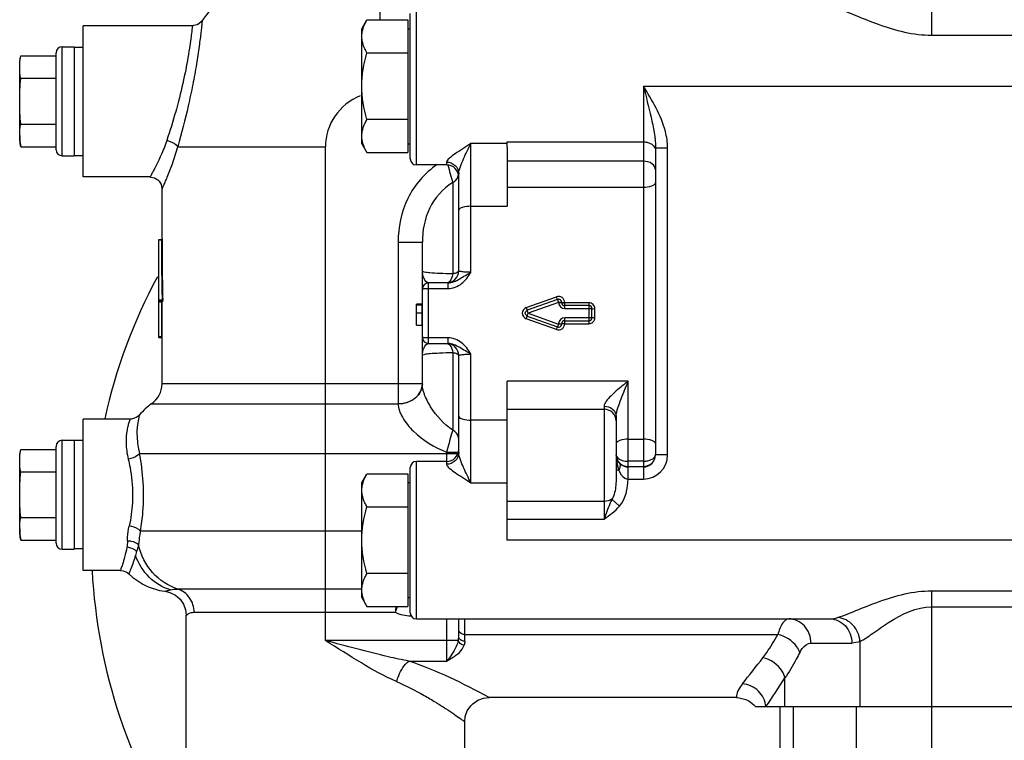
# Model space of a CAD drawing. Header units: millimetres. Extents: x 0 to 1189, y 0 to 841.
# Tile 182 of 193: x 1002.42 to 1008.92, y 564.88 to 569.64. Entities that reach past the tile are written whole.
import ezdxf
from ezdxf.enums import TextEntityAlignment as Align

# ---------------------------------------------------------------- set-up
doc = ezdxf.new("R2010")
doc.units = ezdxf.units.MM
doc.header["$LTSCALE"] = 65.395
doc.layers.get('0').update_dxf_attribs({"linetype": 'CONTINUOUS'})
for name, color, linetype in [('32007_153200_10_ABL605', 7, 'CONTINUOUS'), ('6M32E_GENSET_VERROHRUNG_ABL487', 7, 'CONTINUOUS'), ('links_3_VBL484', 7, 'CONTINUOUS'), ('N4011-C1-142X77_PBL606', 7, 'CONTINUOUS')]:
    doc.layers.add(name, color=color, linetype=linetype)
doc.styles.get("Standard").update_dxf_attribs({"font": 'txt', "width": 0.6})
doc.dimstyles.new('DIMSTYLE_4', dxfattribs={"dimtxt": 3.5, "dimasz": 3.5, "dimexe": 1.8, "dimexo": 0, "dimgap": 0.875, "dimtad": 1, "dimdec": 0, "dimlfac": 25, "dimdsep": 46, "dimtxsty": 'STANDARD', "dimblk": '_FILLED', "dimblk1": '_FILLED', "dimblk2": '_FILLED', "dimcen": 0.09, "dimadec": 0, "dimazin": 0, "dimtp": 2, "dimtm": 2, "dimtfac": 1, "dimtdec": 0, "dimtofl": 0, "dimtmove": 0, "dimatfit": 3, "dimldrblk": '_FILLED', "dimfxl": 1, "dimtolj": 1, "dimarcsym": 0})

# ---------------------------------------------------------------- blocks, each defined once
blk = doc.blocks.new('_FILLED')
at = {"color": 0, "linetype": 'BYBLOCK'}
blk.add_solid([(0, 0), (-1, 0.1671), (-1, -0.1671)], dxfattribs=at)
blk = doc.blocks.new('*D7')
at = {"color": 2, "linetype": 'CONTINUOUS'}
for p, q in [((1007.1245, 716.2346), (1093.9327, 716.2346)), ((1092.1327, 716.2346), (1092.1327, 624.8977)), ((1092.1327, 533.5607), (1092.1327, 624.8977)), ((1032.7925, 533.5607), (1093.9327, 533.5607))]:
    blk.add_line(p, q, dxfattribs=at)
at = {"color": 2, "linetype": 'CONTINUOUS', "xscale": 3.5, "yscale": 3.5, "zscale": 3.5}
for p, rotation in [((1092.1327, 716.2346), 90), ((1092.1327, 533.5607), 270)]:
    blk.add_blockref('_FILLED', p, dxfattribs=dict(at, rotation=rotation))
at = {"color": 2, "linetype": 'CONTINUOUS', "width": 0.672619}
blk.add_text('4567', height=3.5, rotation=90, dxfattribs=at).set_placement((1091.2577, 624.8977), align=Align.CENTER)
blk = doc.blocks.new('PUMPENAGGRR45_125_160_FL-Z-DB50_PBL572', base_point=(1018.1997, 567.3134))
at = {"layer": 'PUMPENAGGRR45_125_160_FL-Z-DB50_PBL572', "color": 9, "linetype": 'CONTINUOUS'}
for p, q in [((1004.7997, 569.6422), (1004.7997, 570.2434)), ((1008.4437, 569.5403), (1008.4437, 569.9434)), ((1005.0397, 568.6834), (1005.0397, 569.7234)), ((1008.4437, 569.5403), (1010.4757, 569.5403)), ((1002.6997, 568.7434), (1002.6997, 569.4634)), ((1006.5397, 569.2034), (1012.3598, 569.2034)), ((1006.5397, 569.2034), (1006.5397, 566.6074)), ((1005.6397, 568.8242), (1005.3997, 568.8242)), ((1005.3997, 567.974), (1005.3997, 568.8242)), ((1005.6397, 568.8357), (1006.5397, 568.8357)), ((1003.4635, 568.8034), (1004.4397, 568.8034)), ((1004.4397, 565.5403), (1004.4397, 568.8034)), ((1006.6197, 568.7955), (1006.6997, 568.7955)), ((1006.6997, 566.7674), (1006.6997, 568.7955)), ((1005.2397, 568.7018), (1005.2397, 568.6834)), ((1006.5397, 568.7077), (1005.6397, 568.7077)), ((1005.2797, 568.5664), (1005.2797, 567.9634)), ((1005.6397, 568.5366), (1006.5397, 568.5366)), ((1005.3997, 568.4097), (1005.6397, 568.4097)), ((1003.3397, 568.187), (1003.3557, 568.187)), ((1004.9197, 568.1722), (1005.0797, 568.1722)), ((1004.9197, 568.1722), (1004.9197, 567.1044)), ((1005.1197, 567.5034), (1005.1197, 567.9034)), ((1005.1197, 567.8662), (1005.2482, 567.8662)), ((1005.2482, 567.9034), (1005.2482, 567.8662)), ((1003.3605, 567.7883), (1003.3397, 567.7883)), ((1003.3605, 567.7883), (1003.3606, 567.7874)), ((1005.7657, 567.7407), (1005.9662, 567.8117)), ((1005.9729, 567.7938), (1005.9797, 567.775)), ((1003.3397, 567.7794), (1003.3638, 567.7794)), ((1003.3566, 567.7834), (1003.3566, 567.5474)), ((1003.3606, 567.5474), (1003.3606, 567.7794)), ((1003.3638, 567.7794), (1003.364, 567.7798)), ((1005.0397, 567.7594), (1005.0797, 567.7594)), ((1005.0757, 567.7634), (1005.0757, 567.6234)), ((1005.7791, 567.7034), (1005.7724, 567.7222)), ((1005.9797, 567.775), (1005.7791, 567.7034)), ((1005.9797, 567.775), (1005.9997, 567.775)), ((1005.9797, 567.775), (1005.9797, 567.7734)), ((1005.9997, 567.7734), (1005.9797, 567.7734)), ((1006.0002, 567.7749), (1006.0069, 567.7745)), ((1006.0069, 567.7745), (1006.0197, 567.7744)), ((1006.0197, 567.7334), (1006.0197, 567.7744)), ((1006.1797, 567.7728), (1006.0197, 567.7728)), ((1006.0197, 567.7334), (1006.1997, 567.7334)), ((1006.1797, 567.7728), (1006.1797, 567.634)), ((1006.2197, 567.6736), (1006.2197, 567.7331)), ((1005.0797, 567.7034), (1005.0397, 567.7034)), ((1005.9662, 567.595), (1005.7657, 567.666)), ((1005.7724, 567.6845), (1005.7791, 567.7034)), ((1005.7791, 567.7034), (1005.9797, 567.6318)), ((1006.1997, 567.6734), (1006.0197, 567.6734)), ((1006.0197, 567.6324), (1006.0197, 567.6734)), ((1005.9797, 567.6318), (1005.9729, 567.6129)), ((1005.9797, 567.6334), (1005.9997, 567.6334)), ((1005.9797, 567.6334), (1005.9797, 567.6318)), ((1005.9997, 567.6318), (1005.9797, 567.6318)), ((1006.0074, 567.6322), (1006, 567.6319)), ((1006.0197, 567.634), (1006.1797, 567.634)), ((1003.3606, 567.5474), (1003.3397, 567.5474)), ((1003.3566, 567.5474), (1003.3563, 567.5434)), ((1003.3597, 567.5394), (1003.3603, 567.5394)), ((1003.3603, 567.5394), (1003.3604, 567.5404)), ((1003.3604, 567.5404), (1003.3606, 567.5474)), ((1005.2482, 567.5405), (1005.1197, 567.5405)), ((1005.2482, 567.5405), (1005.2482, 567.5034)), ((1005.2797, 567.4434), (1005.2797, 566.9311)), ((1005.3997, 566.5826), (1005.3997, 567.4328)), ((1005.0797, 567.2363), (1003.3597, 567.2363)), ((1006.4397, 567.2536), (1005.6397, 567.2536)), ((1006.4397, 566.6885), (1006.4397, 567.2536)), ((1003.2911, 567.105), (1004.9197, 567.105)), ((1005.6397, 567.0688), (1006.2797, 567.0688)), ((1006.2797, 567.0887), (1006.2797, 566.3425)), ((1005.6397, 566.9971), (1005.3997, 566.9971)), ((1002.6997, 566.1434), (1002.6997, 566.8634)), ((1006.4397, 566.8701), (1006.5397, 566.8701)), ((1003.2109, 566.7768), (1005.3148, 566.7768)), ((1005.2397, 566.7851), (1005.2397, 566.7049)), ((1006.6997, 566.7674), (1006.6197, 566.7674)), ((1005.0397, 565.6834), (1005.0397, 566.7234)), ((1006.4387, 566.6074), (1006.4392, 566.6874)), ((1006.5397, 566.725), (1006.4397, 566.725)), ((1006.4397, 566.6898), (1006.5397, 566.6898)), ((1006.4397, 566.6074), (1006.4397, 566.6874)), ((1006.3779, 566.6657), (1006.3597, 566.6657)), ((1005.3997, 566.5826), (1005.6397, 566.5826)), ((1006.4397, 566.6074), (1006.5397, 566.6074)), ((1006.2797, 566.4597), (1005.6397, 566.4597)), ((1006.3311, 566.4734), (1006.3826, 566.4286)), ((1005.6397, 566.3425), (1006.2797, 566.3425)), ((1004.6797, 566.2634), (1003.2171, 566.2634)), ((1012.3598, 566.2034), (1005.6397, 566.2034)), ((1003.1918, 566.128), (1003.1843, 566.1029)), ((1004.6797, 565.8801), (1003.4642, 565.8801)), ((1010.4757, 565.8665), (1008.4437, 565.8665)), ((1008.4437, 564.1034), (1008.4437, 565.8665)), ((1003.5719, 565.7267), (1004.9004, 565.7267)), ((1005.0033, 565.7034), (1005.0033, 565.7076)), ((1005.0033, 565.7034), (1005.0057, 565.7034)), ((1008.4437, 565.7628), (1010.4757, 565.7628)), ((1005.2397, 565.6834), (1005.2397, 565.4044)), ((1005.3597, 565.5353), (1005.3597, 565.6834)), ((1005.3597, 565.5794), (1007.4272, 565.5794)), ((1005.3168, 565.5403), (1004.4397, 565.5403)), ((1007.6462, 565.5234), (1007.9161, 565.5234)), ((1007.9702, 565.5339), (1007.9702, 565.1034)), ((1004.9906, 565.4044), (1005.2397, 565.4044)), ((1007.4746, 565.1034), (1007.4746, 565.2929)), ((1007.5307, 564.1034), (1007.5307, 565.1034)), ((1007.9452, 565.1034), (1007.9452, 564.1034))]:
    blk.add_line(p, q, dxfattribs=at)
at = {"layer": 'PUMPENAGGRR45_125_160_FL-Z-DB50_PBL572', "color": 7, "linetype": 'CONTINUOUS'}
for p, q in [((1004.9997, 568.7234), (1004.9997, 569.6834)), ((1004.6797, 569.5834), (1004.7136, 569.6422)), ((1004.7136, 569.6422), (1004.9837, 569.6422)), ((1004.9837, 569.6422), (1004.9837, 568.7646)), ((1003.5603, 569.6034), (1002.8397, 569.6034)), ((1002.8397, 568.6034), (1002.8397, 569.6034)), ((1004.6797, 568.8234), (1004.6797, 569.5834)), ((1004.9837, 569.5834), (1004.9997, 569.5834)), ((1002.6597, 568.7834), (1002.6597, 569.4234)), ((1002.6997, 569.4634), (1002.7797, 569.4634)), ((1002.7797, 569.4634), (1002.7797, 568.7434)), ((1002.7797, 569.4614), (1002.8397, 569.4614)), ((1004.7136, 569.4228), (1004.9837, 569.4228)), ((1002.4197, 569.3634), (1002.4268, 569.4036)), ((1002.4197, 568.8434), (1002.4197, 569.3634)), ((1002.4268, 569.4036), (1002.6597, 569.4036)), ((1002.6597, 569.2535), (1002.4268, 569.2535)), ((1004.9837, 568.984), (1004.7136, 568.984)), ((1002.4268, 568.9533), (1002.6597, 568.9533)), ((1002.4197, 568.8434), (1002.4268, 568.8032)), ((1005.6397, 568.824), (1005.6397, 568.8357)), ((1002.4268, 568.8032), (1002.6597, 568.8032)), ((1004.6797, 568.8234), (1004.7136, 568.7646)), ((1004.7136, 568.7646), (1004.9837, 568.7646)), ((1004.9837, 568.8234), (1004.9997, 568.8234)), ((1005.6397, 568.8014), (1005.6397, 568.824)), ((1005.6397, 568.8014), (1005.6397, 568.4097)), ((1006.6197, 568.7955), (1006.6197, 566.7674)), ((1002.6997, 568.7434), (1002.7797, 568.7434)), ((1002.7797, 568.7454), (1002.8397, 568.7454)), ((1005.2397, 568.6834), (1005.0397, 568.6834)), ((1003.2797, 568.6034), (1002.8397, 568.6034)), ((1005.3197, 567.9834), (1005.3197, 568.6247)), ((1003.3597, 568.1941), (1003.3597, 568.5234)), ((1003.3397, 568.1901), (1003.3557, 568.1901)), ((1003.3397, 567.5434), (1003.3397, 568.1901)), ((1003.3568, 568.1902), (1003.3557, 568.19)), ((1003.3557, 568.1901), (1003.3557, 568.1893)), ((1003.3557, 568.1893), (1003.3557, 568.187)), ((1003.3597, 568.1946), (1003.3597, 568.1895)), ((1003.3597, 568.1943), (1003.3597, 568.1945)), ((1003.3597, 568.1935), (1003.3597, 568.1943)), ((1003.3597, 568.1913), (1003.3597, 568.1935)), ((1003.3597, 568.188), (1003.3597, 568.1913)), ((1005.0797, 567.2354), (1005.0797, 568.1722)), ((1005.2482, 567.9034), (1005.1197, 567.9034)), ((1005.9729, 567.7938), (1005.7724, 567.7222)), ((1003.3397, 567.7834), (1003.3598, 567.7834)), ((1005.0757, 567.7634), (1005.0397, 567.7634)), ((1005.0397, 567.6234), (1005.0397, 567.7634)), ((1005.9997, 567.7734), (1005.9997, 567.775)), ((1006.1797, 567.7534), (1006.0197, 567.7534)), ((1006.1997, 567.7034), (1006.1997, 567.7334)), ((1005.7724, 567.6845), (1005.9729, 567.6129)), ((1006.1997, 567.6734), (1006.1997, 567.7034)), ((1005.0397, 567.6234), (1005.0757, 567.6234)), ((1005.9997, 567.6318), (1005.9997, 567.6334)), ((1006.0197, 567.6534), (1006.1797, 567.6534)), ((1003.3397, 567.5434), (1003.3563, 567.5434)), ((1003.3597, 567.2363), (1003.3597, 567.5394)), ((1005.1197, 567.5034), (1005.2482, 567.5034)), ((1005.3197, 566.7821), (1005.3197, 567.4234)), ((1005.6397, 566.2034), (1005.6397, 567.2536)), ((1003.1503, 567.0034), (1002.8397, 567.0034)), ((1002.8397, 566.0034), (1002.8397, 567.0034)), ((1006.3597, 567.022), (1006.3597, 566.6657)), ((1002.6597, 566.1834), (1002.6597, 566.8234)), ((1002.6997, 566.8634), (1002.7797, 566.8634)), ((1002.7797, 566.8634), (1002.7797, 566.1434)), ((1002.8397, 566.8614), (1002.7797, 566.8614)), ((1002.4197, 566.7634), (1002.4268, 566.8036)), ((1002.4197, 566.2434), (1002.4197, 566.7634)), ((1002.4268, 566.8036), (1002.6597, 566.8036)), ((1004.9997, 565.7234), (1004.9997, 566.6834)), ((1005.2397, 566.7234), (1005.0397, 566.7234)), ((1006.5397, 566.6874), (1006.4397, 566.6874)), ((1002.6597, 566.6535), (1002.4268, 566.6535)), ((1004.6797, 566.5834), (1004.7136, 566.6422)), ((1004.7136, 566.6422), (1004.9837, 566.6422)), ((1004.9837, 566.6422), (1004.9837, 565.7646)), ((1004.6797, 565.8234), (1004.6797, 566.5834)), ((1004.9837, 566.5834), (1004.9997, 566.5834)), ((1004.7136, 566.4228), (1004.9837, 566.4228)), ((1002.4268, 566.3533), (1002.6597, 566.3533)), ((1002.4197, 566.2434), (1002.4268, 566.2032)), ((1002.4268, 566.2032), (1002.6597, 566.2032)), ((1002.6997, 566.1434), (1002.7797, 566.1434)), ((1002.8397, 566.1454), (1002.7797, 566.1454)), ((1003.0848, 566.0034), (1002.8397, 566.0034)), ((1004.9837, 565.984), (1004.7136, 565.984)), ((1004.6797, 565.8234), (1004.7136, 565.7646)), ((1004.9837, 565.8234), (1004.9997, 565.8234)), ((1003.5197, 562.5765), (1003.5197, 565.707)), ((1004.7136, 565.7646), (1004.9837, 565.7646)), ((1005.0397, 565.6834), (1007.7704, 565.6834)), ((1005.3197, 565.566), (1005.3197, 565.6834)), ((1007.1547, 565.1634), (1005.5197, 565.1634)), ((1007.2797, 565.1034), (1011.6397, 565.1034)), ((1007.4397, 565.1034), (1007.4397, 564.1034)), ((1005.3597, 564.0234), (1005.3597, 565.0034))]:
    blk.add_line(p, q, dxfattribs=at)
for points in [[(1003.6255, 569.6371), (1003.6216, 569.6319), (1003.6027, 569.6155), (1003.5916, 569.6097), (1003.5673, 569.6037), (1003.5603, 569.6034)], [(1003.2797, 568.6034), (1003.2869, 568.603), (1003.3108, 568.5971), (1003.3319, 568.584), (1003.3406, 568.5752), (1003.3536, 568.554), (1003.3594, 568.5301), (1003.3597, 568.5234)], [(1003.3597, 568.194), (1003.3589, 568.1916), (1003.3568, 568.1902)], [(1003.3606, 567.7794), (1003.3598, 567.7817), (1003.3589, 567.7826)], [(1003.2119, 567.0323), (1003.2081, 567.0281), (1003.1897, 567.0137), (1003.1791, 567.0087), (1003.1562, 567.0036), (1003.1503, 567.0034)], [(1006.3779, 566.7165), (1006.3676, 566.7327), (1006.3635, 566.7431), (1006.3597, 566.7673)], [(1003.0848, 566.0034), (1003.1038, 566.0011), (1003.1267, 565.9916), (1003.1413, 565.98)], [(1003.1413, 565.98), (1003.1671, 565.9565), (1003.2324, 565.912), (1003.2681, 565.8948), (1003.3437, 565.8714), (1003.3779, 565.866)], [(1003.3779, 565.866), (1003.4123, 565.8581), (1003.4486, 565.84), (1003.4792, 565.8134), (1003.502, 565.7801), (1003.5158, 565.7421), (1003.5197, 565.707)], [(1005.3597, 565.0034), (1005.3633, 565.0374), (1005.3765, 565.0749), (1005.3986, 565.108), (1005.4125, 565.1222), (1005.4453, 565.145), (1005.4826, 565.159), (1005.5197, 565.1634)], [(1007.1548, 565.1634), (1007.172, 565.1624), (1007.2162, 565.1511), (1007.2361, 565.1412), (1007.2699, 565.1145), (1007.2797, 565.1034)]]:
    blk.add_lwpolyline(points, dxfattribs=at)
at = {"layer": 'PUMPENAGGRR45_125_160_FL-Z-DB50_PBL572', "color": 9, "linetype": 'CONTINUOUS'}
blk.add_lwpolyline([(1003.3606, 567.7874), (1003.3604, 567.785), (1003.3603, 567.7841), (1003.3598, 567.7834)], dxfattribs=at)
at = {"layer": 'PUMPENAGGRR45_125_160_FL-Z-DB50_PBL572', "color": 7, "linetype": 'CONTINUOUS'}
for centre, radius, start, end in [((1004.7997, 568.8034), 1.44, 90, 144.62347), ((1002.6997, 569.4234), 0.04, 90, 180), ((1002.8031, 568.8786), 0.3834, 180.05316, 185.24201), ((1002.6997, 568.7834), 0.04, 180, 270), ((1005.0397, 568.7234), 0.04, 180, 270), ((1005.2397, 568.6034), 0.08, 0, 90), ((1005.2397, 567.9834), 0.08, 275.97311, 360), ((1005.1197, 567.8634), 0.04, 90, 180), ((1005.9797, 567.775), 0.02, 0, 109.65382), ((1005.0757, 567.7594), 0.004, 0, 90), ((1006.0197, 567.7734), 0.02, 180, 270), ((1006.1797, 567.7334), 0.02, 0, 90), ((1006.1797, 567.6734), 0.02, 270, 360), ((1005.0757, 567.6274), 0.004, 270, 360), ((1005.9797, 567.6318), 0.02, 250.34618, 360), ((1006.0197, 567.6334), 0.02, 90, 180), ((1003.3557, 567.5394), 0.004, 0, 83.09886), ((1005.1197, 567.5434), 0.04, 180, 270), ((1005.2397, 567.4234), 0.08, 0, 83.94814), ((1003.1997, 567.2363), 0.16, 304.8499, 360), ((1003.5197, 566.7768), 0.4, 124.8499, 140.30038), ((1002.6997, 566.8234), 0.04, 90, 180), ((1005.2397, 566.8034), 0.08, 270, 360), ((1006.4397, 566.7674), 0.08, 180, 270), ((1006.5397, 566.7674), 0.08, 270, 360), ((1005.0397, 566.6834), 0.04, 90, 180), ((1002.8031, 566.2786), 0.3834, 180.05316, 185.24201), ((1002.6997, 566.1834), 0.04, 180, 270), ((1005.0397, 565.7234), 0.04, 180, 270)]:
    blk.add_arc(centre, radius, start, end, dxfattribs=at)
at = {"layer": 'PUMPENAGGRR45_125_160_FL-Z-DB50_PBL572', "color": 9, "linetype": 'CONTINUOUS'}
for centre, radius, start, end in [((1004.7997, 568.8034), 0.36, 111.27204, 180), ((1006.5747, 568.7777), 0.0452, 22.13963, 24.68603), ((1007.1252, 569.1241), 1.928, 193.26145, 196.8163), ((1005.2454, 568.633), 0.0743, 337.98601, 347.73699), ((1005.2456, 568.6329), 0.074, 347.77526, 350.96727), ((1022.3902, 568.2192), 19.0345, 180.09669, 181.29702), ((1022.4647, 568.2201), 19.105, 180.09633, 181.29223), ((1006.0197, 567.7734), 0.04, 180, 270), ((1006.0197, 567.6334), 0.04, 90, 180), ((1006.019, 567.1184), 0.5139, 89.92292, 91.28966), ((1004.9722, 567.2363), 0.1075, 359.50829, 359.99996), ((1007.7578, 565.5159), 2.1811, 127.18232, 128.5218), ((1005.2601, 566.8716), 0.0595, 2.56716, 9.94066), ((1005.2612, 566.8716), 0.0585, 0.00282, 2.55621), ((1006.437, 566.7686), 0.0774, 180.00017, 180.94587), ((1006.3834, 566.7686), 0.0237, 180.00135, 182.92919), ((1006.6709, 566.7671), 0.3113, 179.9465, 188.02353), ((1006.4374, 566.7686), 0.0777, 180.94869, 187.08368), ((1006.4376, 566.7687), 0.078, 187.10408, 199.11923), ((1006.4384, 566.769), 0.0788, 199.19525, 216.39504), ((1006.5397, 566.7674), 0.16, 270, 360), ((1006.4385, 566.7692), 0.079, 216.43184, 220.84775), ((1006.4397, 566.7674), 0.16, 269.65459, 270), ((1013.376, 564.7654), 8.53, 173.27281, 173.52935), ((1006.317, 565.2387), 1.4983, 159.45274, 160.99215), ((1001.2778, 570.027), 7.6013, 321.10585, 322.75549), ((1000.7326, 569.6287), 8.0159, 325.62902, 327.25467)]:
    blk.add_arc(centre, radius, start, end, dxfattribs=at)
for points, knots in [([(1007.8245, 569.7153), (1007.8645, 569.7033), (1007.9527, 569.6664), (1008.1514, 569.5859), (1008.3237, 569.5403), (1008.4437, 569.5403)], [0, 0, 0, 0, 0.194353, 0.442527, 1, 1, 1, 1]), ([(1003.6255, 569.6371), (1003.6271, 569.6364), (1003.6222, 569.6272), (1003.6246, 569.6148), (1003.6197, 569.5891), (1003.6168, 569.5562), (1003.6112, 569.5143), (1003.602, 569.4445), (1003.5868, 569.3437), (1003.5629, 569.2123), (1003.5242, 569.0296), (1003.4886, 568.8928), (1003.4635, 568.8034)], [0, 0, 0, 0, 0.005975, 0.02367, 0.052675, 0.092478, 0.142348, 0.201171, 0.340954, 0.501757, 0.672297, 1, 1, 1, 1]), ([(1003.5603, 569.6034), (1003.5607, 569.6001), (1003.5575, 569.5871), (1003.5557, 569.5585), (1003.5488, 569.5121), (1003.5363, 569.421), (1003.5116, 569.2823), (1003.4848, 569.1658), (1003.4685, 569.1034)], [0, 0, 0, 0, 0.019534, 0.077005, 0.170129, 0.295163, 0.619766, 1, 1, 1, 1]), ([(1006.5397, 569.2034), (1006.5569, 569.135), (1006.5912, 569.0011), (1006.6197, 568.8637), (1006.6197, 568.7955)], [0, 0, 0, 0, 0.508138, 1, 1, 1, 1]), ([(1006.6997, 568.7955), (1006.6997, 568.8323), (1006.6761, 568.9799), (1006.5974, 569.1091), (1006.5397, 569.2034)], [0, 0, 0, 0, 0.25016, 1, 1, 1, 1]), ([(1003.4685, 569.1034), (1003.4625, 569.0807), (1003.4389, 568.9938), (1003.4123, 568.9078), (1003.3912, 568.8448)], [0, 0, 0, 0, 0.260956, 1, 1, 1, 1]), ([(1003.3912, 568.8448), (1003.3801, 568.8113), (1003.3617, 568.7642), (1003.335, 568.7066), (1003.3171, 568.6718), (1003.3033, 568.6439), (1003.2895, 568.623), (1003.2867, 568.6107), (1003.2786, 568.6047), (1003.2797, 568.6034)], [0, 0, 0, 0, 0.39747, 0.568025, 0.715392, 0.835724, 0.925378, 0.981025, 1, 1, 1, 1]), ([(1003.3912, 568.8448), (1003.3988, 568.8432), (1003.4255, 568.8354), (1003.4526, 568.8205), (1003.4635, 568.8034)], [0, 0, 0, 0, 0.276492, 1, 1, 1, 1]), ([(1005.3997, 568.8242), (1005.3818, 568.8123), (1005.3474, 568.7899), (1005.2976, 568.7584), (1005.2626, 568.7325), (1005.2394, 568.7118), (1005.2397, 568.7018)], [0, 0, 0, 0, 0.316845, 0.609578, 0.853249, 1, 1, 1, 1]), ([(1005.3197, 568.6247), (1005.3197, 568.6408), (1005.3315, 568.6746), (1005.3584, 568.7407), (1005.3829, 568.7911), (1005.3997, 568.8242)], [0, 0, 0, 0, 0.224514, 0.484403, 1, 1, 1, 1]), ([(1006.5397, 568.8357), (1006.548, 568.8357), (1006.5767, 568.8328), (1006.607, 568.8156), (1006.6157, 568.7966)], [0, 0, 0, 0, 0.283381, 1, 1, 1, 1]), ([(1003.3597, 568.5234), (1003.3611, 568.5246), (1003.3627, 568.5327), (1003.3711, 568.5466), (1003.3811, 568.5716), (1003.4024, 568.6198), (1003.432, 568.6976), (1003.4534, 568.7654), (1003.4635, 568.8034)], [0, 0, 0, 0, 0.019275, 0.075623, 0.166151, 0.287176, 0.605379, 1, 1, 1, 1]), ([(1005.2397, 568.7018), (1005.26, 568.7018), (1005.3019, 568.6861), (1005.3197, 568.6445), (1005.3197, 568.6247)], [0, 0, 0, 0, 0.50639, 1, 1, 1, 1]), ([(1006.6197, 568.6512), (1006.6197, 568.6666), (1006.5959, 568.7003), (1006.5593, 568.7077), (1006.5397, 568.7077)], [0, 0, 0, 0, 0.440213, 1, 1, 1, 1]), ([(1005.1774, 568.6851), (1005.0956, 568.6302), (1004.9595, 568.4723), (1004.9197, 568.2711), (1004.9197, 568.1722)], [0, 0, 0, 0, 0.499246, 1, 1, 1, 1]), ([(1005.2797, 568.5664), (1005.2146, 568.5266), (1005.1069, 568.4044), (1005.0797, 568.2484), (1005.0797, 568.1722)], [0, 0, 0, 0, 0.500168, 1, 1, 1, 1]), ([(1006.5397, 568.5366), (1006.5587, 568.5366), (1006.5849, 568.5381), (1006.6197, 568.5552), (1006.6197, 568.5656)], [0, 0, 0, 0, 0.647564, 1, 1, 1, 1]), ([(1005.3997, 568.4097), (1005.3807, 568.4097), (1005.3564, 568.4081), (1005.3197, 568.3948), (1005.3197, 568.3851)], [0, 0, 0, 0, 0.661591, 1, 1, 1, 1]), ([(1003.3557, 568.187), (1003.3563, 568.187), (1003.3573, 568.1871), (1003.3584, 568.1873), (1003.3589, 568.1874)], [0, 0, 0, 0, 0.539132, 1, 1, 1, 1]), ([(1003.3589, 568.1874), (1003.3591, 568.1875), (1003.3594, 568.1876), (1003.3597, 568.1878), (1003.3597, 568.188)], [0, 0, 0, 0, 0.65255, 1, 1, 1, 1]), ([(1005.1197, 567.9034), (1005.1058, 567.9034), (1005.0852, 567.9378), (1005.0797, 567.9661), (1005.0797, 567.9834)], [0, 0, 0, 0, 0.445096, 1, 1, 1, 1]), ([(1005.2797, 567.9634), (1005.2506, 567.9639), (1005.2013, 567.9649), (1005.1354, 567.969), (1005.1021, 567.9718), (1005.0797, 567.9787), (1005.0797, 567.9834)], [0, 0, 0, 0, 0.429043, 0.743872, 0.930246, 1, 1, 1, 1]), ([(1005.3197, 567.9834), (1005.3197, 567.9781), (1005.3036, 567.9675), (1005.2897, 567.965), (1005.2797, 567.9634)], [0, 0, 0, 0, 0.34051, 1, 1, 1, 1]), ([(1005.3997, 567.974), (1005.3893, 567.974), (1005.3707, 567.9743), (1005.3446, 567.9761), (1005.3306, 567.9784), (1005.3197, 567.981), (1005.3197, 567.9834)], [0, 0, 0, 0, 0.380842, 0.70105, 0.914188, 1, 1, 1, 1]), ([(1005.2482, 567.8662), (1005.2802, 567.8661), (1005.3456, 567.8921), (1005.3834, 567.9461), (1005.3997, 567.974)], [0, 0, 0, 0, 0.497637, 1, 1, 1, 1]), ([(1005.2482, 567.9034), (1005.276, 567.9033), (1005.3291, 567.93), (1005.375, 567.9602), (1005.3997, 567.974)], [0, 0, 0, 0, 0.495326, 1, 1, 1, 1]), ([(1005.2797, 567.9634), (1005.2789, 567.9573), (1005.2748, 567.9369), (1005.2649, 567.9149), (1005.2521, 567.9071)], [0, 0, 0, 0, 0.288355, 1, 1, 1, 1]), ([(1005.0797, 567.8634), (1005.0797, 567.8644), (1005.0856, 567.8644), (1005.0963, 567.8666), (1005.1102, 567.8662), (1005.1197, 567.8662)], [0, 0, 0, 0, 0.080008, 0.295635, 1, 1, 1, 1]), ([(1005.2476, 567.9049), (1005.2463, 567.9044), (1005.2437, 567.9036), (1005.241, 567.9034), (1005.2397, 567.9034)], [0, 0, 0, 0, 0.513051, 1, 1, 1, 1]), ([(1005.2521, 567.9071), (1005.2514, 567.9066), (1005.2499, 567.9058), (1005.2484, 567.9052), (1005.2476, 567.9049)], [0, 0, 0, 0, 0.510743, 1, 1, 1, 1]), ([(1003.3605, 567.7883), (1003.3614, 567.7883), (1003.3627, 567.7885), (1003.3643, 567.7888), (1003.3645, 567.7892)], [0, 0, 0, 0, 0.654309, 1, 1, 1, 1]), ([(1003.364, 567.7798), (1003.3643, 567.7811), (1003.3644, 567.7843), (1003.3646, 567.7874), (1003.3645, 567.7892)], [0, 0, 0, 0, 0.420637, 1, 1, 1, 1]), ([(1006.0197, 567.7744), (1006.0196, 567.7866), (1006.0065, 567.8125), (1005.9778, 567.8158), (1005.9662, 567.8117)], [0, 0, 0, 0, 0.499585, 1, 1, 1, 1]), ([(1005.9729, 567.7938), (1005.9712, 567.7932), (1005.9711, 567.8043), (1005.9677, 567.8075), (1005.9662, 567.8117)], [0, 0, 0, 0, 0.290411, 1, 1, 1, 1]), ([(1005.7657, 567.7407), (1005.7672, 567.7363), (1005.7708, 567.7331), (1005.7706, 567.7216), (1005.7724, 567.7222)], [0, 0, 0, 0, 0.70801, 1, 1, 1, 1]), ([(1006.0002, 567.7732), (1006.001, 567.7731), (1006.0075, 567.7728), (1006.014, 567.7728), (1006.0197, 567.7728)], [0, 0, 0, 0, 0.129772, 1, 1, 1, 1]), ([(1006.2197, 567.7331), (1006.2197, 567.7433), (1006.211, 567.7644), (1006.1899, 567.7727), (1006.1797, 567.7728)], [0, 0, 0, 0, 0.498684, 1, 1, 1, 1]), ([(1006.1997, 567.7334), (1006.1997, 567.7314), (1006.2106, 567.7353), (1006.2149, 567.7331), (1006.2197, 567.7331)], [0, 0, 0, 0, 0.292991, 1, 1, 1, 1]), ([(1006.1797, 567.634), (1006.1898, 567.634), (1006.211, 567.6423), (1006.2196, 567.6635), (1006.2197, 567.6736)], [0, 0, 0, 0, 0.499153, 1, 1, 1, 1]), ([(1006.2197, 567.6736), (1006.2149, 567.6736), (1006.2106, 567.6714), (1006.1997, 567.6753), (1006.1997, 567.6734)], [0, 0, 0, 0, 0.707009, 1, 1, 1, 1]), ([(1005.9662, 567.595), (1005.9778, 567.591), (1006.0065, 567.5942), (1006.0196, 567.6202), (1006.0197, 567.6324)], [0, 0, 0, 0, 0.500439, 1, 1, 1, 1]), ([(1005.9662, 567.595), (1005.9677, 567.5993), (1005.9711, 567.6025), (1005.9712, 567.6135), (1005.9729, 567.6129)], [0, 0, 0, 0, 0.709589, 1, 1, 1, 1]), ([(1006.0197, 567.634), (1006.015, 567.634), (1006.0106, 567.6319), (1005.9997, 567.6354), (1005.9997, 567.6334)], [0, 0, 0, 0, 0.702162, 1, 1, 1, 1]), ([(1005.1197, 567.5405), (1005.1102, 567.5405), (1005.0964, 567.5401), (1005.0857, 567.5424), (1005.0797, 567.5423), (1005.0797, 567.5434)], [0, 0, 0, 0, 0.701866, 0.918759, 1, 1, 1, 1]), ([(1005.3997, 567.4328), (1005.3834, 567.4607), (1005.3456, 567.5147), (1005.2802, 567.5406), (1005.2482, 567.5405)], [0, 0, 0, 0, 0.502363, 1, 1, 1, 1]), ([(1005.0797, 567.4234), (1005.0797, 567.4406), (1005.0852, 567.4689), (1005.1058, 567.5034), (1005.1197, 567.5034)], [0, 0, 0, 0, 0.554912, 1, 1, 1, 1]), ([(1005.2397, 567.5034), (1005.241, 567.5034), (1005.2437, 567.5031), (1005.2463, 567.5024), (1005.2476, 567.5019)], [0, 0, 0, 0, 0.486957, 1, 1, 1, 1]), ([(1005.2476, 567.5019), (1005.2484, 567.5016), (1005.2499, 567.5009), (1005.2514, 567.5001), (1005.2521, 567.4997)], [0, 0, 0, 0, 0.48925, 1, 1, 1, 1]), ([(1005.3997, 567.4328), (1005.375, 567.4466), (1005.3291, 567.4768), (1005.276, 567.5034), (1005.2482, 567.5034)], [0, 0, 0, 0, 0.504679, 1, 1, 1, 1]), ([(1005.2521, 567.4997), (1005.2558, 567.4974), (1005.2714, 567.4824), (1005.2774, 567.4602), (1005.2797, 567.4434)], [0, 0, 0, 0, 0.201951, 1, 1, 1, 1]), ([(1005.0797, 567.4234), (1005.0797, 567.4281), (1005.1021, 567.4349), (1005.1353, 567.4378), (1005.2013, 567.4418), (1005.2506, 567.4429), (1005.2797, 567.4434)], [0, 0, 0, 0, 0.069702, 0.256095, 0.570931, 1, 1, 1, 1]), ([(1005.2797, 567.4434), (1005.2897, 567.4417), (1005.3036, 567.4393), (1005.3197, 567.4286), (1005.3197, 567.4234)], [0, 0, 0, 0, 0.659491, 1, 1, 1, 1]), ([(1005.3197, 567.4234), (1005.3197, 567.4257), (1005.3306, 567.4283), (1005.3446, 567.4307), (1005.3707, 567.4324), (1005.3893, 567.4328), (1005.3997, 567.4328)], [0, 0, 0, 0, 0.085812, 0.298951, 0.619161, 1, 1, 1, 1]), ([(1004.9197, 567.105), (1004.9593, 567.105), (1005.0373, 567.1266), (1005.0794, 567.2009), (1005.0797, 567.2354)], [0, 0, 0, 0, 0.534499, 1, 1, 1, 1]), ([(1005.0797, 567.2354), (1005.0797, 567.2008), (1005.0377, 567.126), (1004.9595, 567.1044), (1004.9197, 567.1044)], [0, 0, 0, 0, 0.464986, 1, 1, 1, 1]), ([(1005.2797, 566.9311), (1005.2213, 566.971), (1005.1494, 567.0487), (1005.093, 567.1597), (1005.0797, 567.2129), (1005.0797, 567.2354)], [0, 0, 0, 0, 0.568656, 0.819406, 1, 1, 1, 1]), ([(1006.3994, 567.2223), (1006.3732, 567.2014), (1006.3351, 567.1696), (1006.2954, 567.1255), (1006.2794, 567.1005), (1006.2797, 567.0887)], [0, 0, 0, 0, 0.552745, 0.805665, 1, 1, 1, 1]), ([(1006.3597, 567.022), (1006.3597, 567.0408), (1006.3716, 567.0797), (1006.3986, 567.1566), (1006.4233, 567.2148), (1006.4397, 567.2536)], [0, 0, 0, 0, 0.230253, 0.486081, 1, 1, 1, 1]), ([(1004.9197, 567.1044), (1004.9197, 567.0736), (1004.9473, 567.0046), (1005.0485, 566.8848), (1005.1595, 566.8162), (1005.2397, 566.7851)], [0, 0, 0, 0, 0.196507, 0.450533, 1, 1, 1, 1]), ([(1006.2797, 567.0887), (1006.2996, 567.0887), (1006.3391, 567.0774), (1006.3597, 567.0395), (1006.3597, 567.022)], [0, 0, 0, 0, 0.531706, 1, 1, 1, 1]), ([(1006.3597, 566.992), (1006.3597, 567.0117), (1006.3418, 567.0532), (1006.3, 567.0688), (1006.2797, 567.0688)], [0, 0, 0, 0, 0.492692, 1, 1, 1, 1]), ([(1003.1503, 567.0034), (1003.1486, 567.0033), (1003.1481, 566.9939), (1003.1408, 566.9837), (1003.1349, 566.9599), (1003.124, 566.9154), (1003.1191, 566.8391), (1003.1278, 566.7746), (1003.1365, 566.7391)], [0, 0, 0, 0, 0.018836, 0.073342, 0.16046, 0.277429, 0.592051, 1, 1, 1, 1]), ([(1003.2119, 567.0323), (1003.2083, 567.0279), (1003.2066, 567.0041), (1003.1937, 566.9578), (1003.1937, 566.8758), (1003.2024, 566.8125), (1003.2109, 566.7768)], [0, 0, 0, 0, 0.065938, 0.25772, 0.572703, 1, 1, 1, 1]), ([(1005.3197, 567.0217), (1005.3197, 567.0119), (1005.3564, 566.9986), (1005.3807, 566.9971), (1005.3997, 566.9971)], [0, 0, 0, 0, 0.338409, 1, 1, 1, 1]), ([(1005.2797, 566.9311), (1005.2773, 566.9225), (1005.2634, 566.8739), (1005.2496, 566.8254), (1005.2397, 566.7851)], [0, 0, 0, 0, 0.177447, 1, 1, 1, 1]), ([(1006.4397, 566.8701), (1006.4206, 566.8701), (1006.3944, 566.8686), (1006.3597, 566.8515), (1006.3597, 566.8411)], [0, 0, 0, 0, 0.647564, 1, 1, 1, 1]), ([(1006.6197, 566.8411), (1006.6197, 566.8515), (1006.5849, 566.8686), (1006.5587, 566.8701), (1006.5397, 566.8701)], [0, 0, 0, 0, 0.352395, 1, 1, 1, 1]), ([(1003.2109, 566.7768), (1003.208, 566.7722), (1003.1877, 566.7519), (1003.159, 566.7427), (1003.1365, 566.7391)], [0, 0, 0, 0, 0.190787, 1, 1, 1, 1]), ([(1003.2171, 566.2634), (1003.2244, 566.3052), (1003.2468, 566.4755), (1003.236, 566.65), (1003.2109, 566.7768)], [0, 0, 0, 0, 0.24714, 1, 1, 1, 1]), ([(1005.2397, 566.7851), (1005.2481, 566.7851), (1005.2741, 566.7854), (1005.3003, 566.7847), (1005.3179, 566.7864)], [0, 0, 0, 0, 0.322468, 1, 1, 1, 1]), ([(1005.3197, 566.7821), (1005.3197, 566.7623), (1005.3019, 566.7207), (1005.26, 566.7049), (1005.2397, 566.7049)], [0, 0, 0, 0, 0.49361, 1, 1, 1, 1]), ([(1005.3997, 566.5826), (1005.3829, 566.6156), (1005.3584, 566.666), (1005.3315, 566.7321), (1005.3197, 566.7659), (1005.3197, 566.7821)], [0, 0, 0, 0, 0.515597, 0.775487, 1, 1, 1, 1]), ([(1006.3597, 566.7674), (1006.36, 566.7615), (1006.3752, 566.731), (1006.4137, 566.725), (1006.4397, 566.725)], [0, 0, 0, 0, 0.184795, 1, 1, 1, 1]), ([(1006.5397, 566.725), (1006.5498, 566.725), (1006.5791, 566.7273), (1006.6186, 566.7464), (1006.6196, 566.7675)], [0, 0, 0, 0, 0.323344, 1, 1, 1, 1]), ([(1006.5397, 566.6898), (1006.5598, 566.6898), (1006.6017, 566.706), (1006.6193, 566.7474), (1006.6197, 566.7674)], [0, 0, 0, 0, 0.502674, 1, 1, 1, 1]), ([(1003.1365, 566.7391), (1003.1409, 566.7208), (1003.1575, 566.6433), (1003.1655, 566.5638), (1003.1655, 566.5034)], [0, 0, 0, 0, 0.237393, 1, 1, 1, 1]), ([(1005.2397, 566.7049), (1005.2394, 566.695), (1005.2626, 566.6742), (1005.2976, 566.6484), (1005.3474, 566.6168), (1005.3818, 566.5945), (1005.3997, 566.5826)], [0, 0, 0, 0, 0.146751, 0.390422, 0.683157, 1, 1, 1, 1]), ([(1006.3779, 566.7165), (1006.3803, 566.7136), (1006.3888, 566.6978), (1006.3839, 566.6781), (1006.3779, 566.6657)], [0, 0, 0, 0, 0.215507, 1, 1, 1, 1]), ([(1006.3597, 566.6657), (1006.3597, 566.6327), (1006.3598, 566.5684), (1006.3489, 566.5004), (1006.3311, 566.4734)], [0, 0, 0, 0, 0.505679, 1, 1, 1, 1]), ([(1006.3779, 566.6657), (1006.386, 566.6456), (1006.4011, 566.6161), (1006.431, 566.6072), (1006.4387, 566.6074)], [0, 0, 0, 0, 0.737139, 1, 1, 1, 1]), ([(1003.1655, 566.5034), (1003.1655, 566.4855), (1003.1636, 566.4161), (1003.154, 566.3469), (1003.1431, 566.2965)], [0, 0, 0, 0, 0.257274, 1, 1, 1, 1]), ([(1006.3311, 566.4734), (1006.3266, 566.4632), (1006.3074, 566.4204), (1006.2915, 566.3762), (1006.2797, 566.3425)], [0, 0, 0, 0, 0.23841, 1, 1, 1, 1]), ([(1003.1318, 566.1997), (1003.1319, 566.2074), (1003.1332, 566.2399), (1003.1378, 566.2722), (1003.1431, 566.2965)], [0, 0, 0, 0, 0.23681, 1, 1, 1, 1]), ([(1003.2171, 566.2634), (1003.214, 566.2674), (1003.1928, 566.2853), (1003.1651, 566.2931), (1003.1431, 566.2965)], [0, 0, 0, 0, 0.185708, 1, 1, 1, 1]), ([(1003.2171, 566.2634), (1003.2154, 566.2553), (1003.2096, 566.2244), (1003.2062, 566.193), (1003.2051, 566.1699)], [0, 0, 0, 0, 0.263641, 1, 1, 1, 1]), ([(1003.1318, 566.1997), (1003.1393, 566.1997), (1003.1657, 566.1972), (1003.1939, 566.1856), (1003.2051, 566.1699)], [0, 0, 0, 0, 0.279581, 1, 1, 1, 1]), ([(1003.4642, 565.8801), (1003.4009, 565.9001), (1003.2827, 565.9779), (1003.2202, 566.1038), (1003.2051, 566.1699)], [0, 0, 0, 0, 0.494525, 1, 1, 1, 1]), ([(1003.1275, 566.1561), (1003.1231, 566.1344), (1003.1152, 566.0966), (1003.1015, 566.0532), (1003.094, 566.0279), (1003.0881, 566.0144), (1003.0882, 566.0087), (1003.0839, 566.0034), (1003.0848, 566.0034)], [0, 0, 0, 0, 0.416827, 0.733095, 0.848049, 0.931752, 0.982782, 1, 1, 1, 1]), ([(1003.1918, 566.128), (1003.1881, 566.132), (1003.1697, 566.1472), (1003.1457, 566.1546), (1003.1275, 566.1561)], [0, 0, 0, 0, 0.228995, 1, 1, 1, 1]), ([(1003.1843, 566.1029), (1003.1746, 566.0728), (1003.1626, 566.0311), (1003.1437, 565.9915), (1003.1413, 565.9801)], [0, 0, 0, 0, 0.730154, 1, 1, 1, 1]), ([(1003.4151, 565.8747), (1003.3632, 565.8895), (1003.2639, 565.9508), (1003.2043, 566.0492), (1003.1843, 566.1029)], [0, 0, 0, 0, 0.484652, 1, 1, 1, 1]), ([(1003.3779, 565.866), (1003.3777, 565.8669), (1003.3841, 565.8662), (1003.3891, 565.8695), (1003.4017, 565.8716), (1003.4102, 565.8736), (1003.4151, 565.8747)], [0, 0, 0, 0, 0.077081, 0.290111, 0.607825, 1, 1, 1, 1]), ([(1003.5719, 565.7267), (1003.5719, 565.7601), (1003.5519, 565.8276), (1003.495, 565.8703), (1003.4642, 565.8801)], [0, 0, 0, 0, 0.508259, 1, 1, 1, 1]), ([(1008.4437, 565.8665), (1008.3237, 565.8666), (1008.1514, 565.8204), (1007.9524, 565.7407), (1007.8644, 565.7034), (1007.8245, 565.6914)], [0, 0, 0, 0, 0.557601, 0.806079, 1, 1, 1, 1]), ([(1003.5197, 565.707), (1003.5248, 565.7083), (1003.5383, 565.7231), (1003.5584, 565.7267), (1003.5719, 565.7267)], [0, 0, 0, 0, 0.280073, 1, 1, 1, 1]), ([(1007.9702, 565.5339), (1007.9989, 565.5486), (1008.0612, 565.5926), (1008.2041, 565.6927), (1008.3428, 565.7629), (1008.4437, 565.7628)], [0, 0, 0, 0, 0.183123, 0.42882, 1, 1, 1, 1]), ([(1007.5005, 565.6834), (1007.4847, 565.6834), (1007.4478, 565.647), (1007.4353, 565.6064), (1007.4272, 565.5794)], [0, 0, 0, 0, 0.359087, 1, 1, 1, 1]), ([(1007.6462, 565.5234), (1007.6462, 565.5637), (1007.6184, 565.6456), (1007.5382, 565.6834), (1007.5005, 565.6834)], [0, 0, 0, 0, 0.516525, 1, 1, 1, 1]), ([(1007.7704, 565.6834), (1007.8082, 565.6834), (1007.8884, 565.6456), (1007.9161, 565.5637), (1007.9161, 565.5234)], [0, 0, 0, 0, 0.483475, 1, 1, 1, 1]), ([(1007.9702, 565.5339), (1007.9675, 565.5728), (1007.9361, 565.6493), (1007.8615, 565.6885), (1007.8245, 565.6914)], [0, 0, 0, 0, 0.512576, 1, 1, 1, 1]), ([(1005.3597, 565.5794), (1005.3545, 565.5794), (1005.3375, 565.5811), (1005.3197, 565.5967), (1005.3197, 565.609)], [0, 0, 0, 0, 0.295186, 1, 1, 1, 1]), ([(1007.3289, 565.4266), (1007.3377, 565.4382), (1007.3733, 565.4872), (1007.405, 565.539), (1007.4272, 565.5794)], [0, 0, 0, 0, 0.240074, 1, 1, 1, 1]), ([(1007.5729, 565.461), (1007.5683, 565.4745), (1007.5371, 565.5314), (1007.4757, 565.5684), (1007.4272, 565.5794)], [0, 0, 0, 0, 0.223962, 1, 1, 1, 1]), ([(1004.909, 565.2685), (1004.8284, 565.3032), (1004.6706, 565.393), (1004.518, 565.4899), (1004.4397, 565.5403)], [0, 0, 0, 0, 0.485006, 1, 1, 1, 1]), ([(1004.9906, 565.4044), (1004.9449, 565.4128), (1004.7598, 565.4523), (1004.5774, 565.5028), (1004.4397, 565.5403)], [0, 0, 0, 0, 0.245688, 1, 1, 1, 1]), ([(1005.3168, 565.5403), (1005.3138, 565.5268), (1005.2952, 565.4775), (1005.2653, 565.4333), (1005.2397, 565.4044)], [0, 0, 0, 0, 0.262585, 1, 1, 1, 1]), ([(1005.2397, 565.4044), (1005.2521, 565.4113), (1005.2963, 565.4374), (1005.3437, 565.4726), (1005.3554, 565.5089)], [0, 0, 0, 0, 0.271491, 1, 1, 1, 1]), ([(1005.3597, 565.5353), (1005.3498, 565.5353), (1005.3308, 565.54), (1005.3197, 565.5578), (1005.3197, 565.566)], [0, 0, 0, 0, 0.5461, 1, 1, 1, 1]), ([(1007.5729, 565.461), (1007.5776, 565.4704), (1007.5935, 565.4984), (1007.6238, 565.5233), (1007.6462, 565.5234)], [0, 0, 0, 0, 0.320075, 1, 1, 1, 1]), ([(1007.5729, 565.461), (1007.5653, 565.4458), (1007.5354, 565.3882), (1007.5018, 565.3324), (1007.4746, 565.2929)], [0, 0, 0, 0, 0.261176, 1, 1, 1, 1]), ([(1004.909, 565.2685), (1004.9128, 565.2823), (1004.9302, 565.3323), (1004.9596, 565.3809), (1004.9906, 565.4044)], [0, 0, 0, 0, 0.268948, 1, 1, 1, 1]), ([(1007.4746, 565.2929), (1007.4707, 565.3083), (1007.4437, 565.3712), (1007.3797, 565.416), (1007.3289, 565.4266)], [0, 0, 0, 0, 0.234472, 1, 1, 1, 1]), ([(1004.909, 565.2685), (1004.9713, 565.2413), (1005.0586, 565.1973), (1005.1648, 565.1344), (1005.2297, 565.0929), (1005.2824, 565.0581), (1005.3185, 565.0327), (1005.3394, 565.0186), (1005.3505, 565.0093), (1005.3552, 565.008), (1005.3596, 565.0025), (1005.3597, 565.0034)], [0, 0, 0, 0, 0.389123, 0.558733, 0.707094, 0.829732, 0.92214, 0.955672, 0.980097, 0.994988, 1, 1, 1, 1]), ([(1007.1939, 565.2543), (1007.1841, 565.2421), (1007.1695, 565.2204), (1007.1571, 565.1938), (1007.1551, 565.177), (1007.1527, 565.1708), (1007.1567, 565.1634), (1007.1548, 565.1634)], [0, 0, 0, 0, 0.464639, 0.769007, 0.870733, 0.942418, 1, 1, 1, 1]), ([(1007.3488, 565.1034), (1007.3456, 565.1412), (1007.3084, 565.2166), (1007.2324, 565.2512), (1007.1939, 565.2543)], [0, 0, 0, 0, 0.495828, 1, 1, 1, 1])]:
    blk.add_open_spline(points, degree=3, knots=knots, dxfattribs=at)
at = {"layer": 'PUMPENAGGRR45_125_160_FL-Z-DB50_PBL572', "color": 7, "linetype": 'CONTINUOUS'}
for points, knots in [([(1004.6797, 569.5325), (1004.6797, 569.5608), (1004.6906, 569.5995), (1004.7085, 569.6334), (1004.7136, 569.6422)], [0, 0, 0, 0, 0.737004, 1, 1, 1, 1]), ([(1004.7136, 569.4228), (1004.7085, 569.4315), (1004.6906, 569.4655), (1004.6797, 569.5041), (1004.6797, 569.5325)], [0, 0, 0, 0, 0.263004, 1, 1, 1, 1]), ([(1004.6797, 568.8743), (1004.6797, 568.9027), (1004.6906, 568.9413), (1004.7085, 568.9752), (1004.7136, 568.984)], [0, 0, 0, 0, 0.736996, 1, 1, 1, 1]), ([(1003.3598, 567.7834), (1003.3608, 567.7834), (1003.363, 567.7825), (1003.3638, 567.7804), (1003.3638, 567.7794)], [0, 0, 0, 0, 0.499319, 1, 1, 1, 1]), ([(1003.3563, 567.5434), (1003.3567, 567.5434), (1003.3575, 567.5432), (1003.3582, 567.5429), (1003.3586, 567.5426)], [0, 0, 0, 0, 0.48357, 1, 1, 1, 1]), ([(1003.3586, 567.5426), (1003.3591, 567.5423), (1003.3599, 567.5413), (1003.3603, 567.54), (1003.3603, 567.5394)], [0, 0, 0, 0, 0.512845, 1, 1, 1, 1]), ([(1004.6797, 566.5325), (1004.6797, 566.5608), (1004.6906, 566.5995), (1004.7085, 566.6334), (1004.7136, 566.6422)], [0, 0, 0, 0, 0.737004, 1, 1, 1, 1]), ([(1004.7136, 566.4228), (1004.7085, 566.4315), (1004.6906, 566.4655), (1004.6797, 566.5041), (1004.6797, 566.5325)], [0, 0, 0, 0, 0.263004, 1, 1, 1, 1]), ([(1004.6797, 565.8743), (1004.6797, 565.9027), (1004.6906, 565.9413), (1004.7085, 565.9752), (1004.7136, 565.984)], [0, 0, 0, 0, 0.736996, 1, 1, 1, 1])]:
    blk.add_open_spline(points, degree=3, knots=knots, dxfattribs=at)
for points in [[(1004.6797, 569.2034), (1004.6797, 569.2774), (1004.6931, 569.3517), (1004.7136, 569.4228)], [(1002.4197, 569.3285), (1002.4197, 569.3537), (1002.4224, 569.3789), (1002.4268, 569.4036)], [(1002.4268, 569.2535), (1002.4224, 569.2782), (1002.4197, 569.3034), (1002.4197, 569.3285)], [(1002.4197, 569.1034), (1002.4197, 569.1535), (1002.4224, 569.2036), (1002.4268, 569.2535)], [(1004.7136, 568.984), (1004.6931, 569.0551), (1004.6797, 569.1294), (1004.6797, 569.2034)], [(1002.4268, 568.9533), (1002.4224, 569.0032), (1002.4197, 569.0533), (1002.4197, 569.1034)], [(1002.4197, 568.8782), (1002.4197, 568.9033), (1002.4224, 568.9285), (1002.4268, 568.9533)], [(1002.4268, 568.8032), (1002.4244, 568.8165), (1002.4225, 568.83), (1002.4213, 568.8435)], [(1004.6867, 568.8258), (1004.6822, 568.8415), (1004.6797, 568.858), (1004.6797, 568.8743)], [(1004.7136, 568.7646), (1004.7025, 568.7839), (1004.6928, 568.8044), (1004.6867, 568.8258)], [(1005.7591, 567.7034), (1005.7591, 567.7111), (1005.7652, 567.7196), (1005.7724, 567.7222)], [(1005.7724, 567.6845), (1005.7652, 567.6871), (1005.7591, 567.6957), (1005.7591, 567.7034)], [(1002.4197, 566.7285), (1002.4197, 566.7537), (1002.4224, 566.7789), (1002.4268, 566.8036)], [(1002.4268, 566.6535), (1002.4224, 566.6782), (1002.4197, 566.7034), (1002.4197, 566.7285)], [(1002.4197, 566.5034), (1002.4197, 566.5535), (1002.4224, 566.6036), (1002.4268, 566.6535)], [(1002.4268, 566.3533), (1002.4224, 566.4032), (1002.4197, 566.4533), (1002.4197, 566.5034)], [(1004.6797, 566.2034), (1004.6797, 566.2774), (1004.6931, 566.3517), (1004.7136, 566.4228)], [(1002.4197, 566.2782), (1002.4197, 566.3033), (1002.4224, 566.3285), (1002.4268, 566.3533)], [(1002.4268, 566.2032), (1002.4244, 566.2165), (1002.4225, 566.23), (1002.4213, 566.2435)], [(1004.7136, 565.984), (1004.6931, 566.0551), (1004.6797, 566.1294), (1004.6797, 566.2034)], [(1004.6867, 565.8258), (1004.6822, 565.8415), (1004.6797, 565.858), (1004.6797, 565.8743)], [(1004.7136, 565.7646), (1004.7025, 565.7839), (1004.6928, 565.8044), (1004.6867, 565.8258)]]:
    blk.add_open_spline(points, degree=3, dxfattribs=at)
at = {"layer": 'PUMPENAGGRR45_125_160_FL-Z-DB50_PBL572', "color": 9, "linetype": 'CONTINUOUS'}
for points in [[(1006.6165, 568.7947), (1006.6185, 568.7898), (1006.6197, 568.7844), (1006.6197, 568.7791)], [(1005.2797, 568.5664), (1005.2948, 568.5747), (1005.3078, 568.589), (1005.3143, 568.6051)], [(1005.7657, 567.7407), (1005.7513, 567.7356), (1005.7391, 567.7186), (1005.7391, 567.7034)], [(1005.7391, 567.7034), (1005.7391, 567.6881), (1005.7513, 567.6711), (1005.7657, 567.666)], [(1005.7657, 567.666), (1005.7679, 567.6722), (1005.7697, 567.6786), (1005.7724, 567.6845)], [(1005.3188, 566.8818), (1005.3152, 566.9025), (1005.2984, 566.9218), (1005.2797, 566.9311)], [(1006.3627, 566.7236), (1006.3655, 566.7039), (1006.3703, 566.6842), (1006.3779, 566.6657)], [(1006.3788, 566.7175), (1006.3933, 566.7006), (1006.4174, 566.6898), (1006.4397, 566.6898)], [(1006.3826, 566.4286), (1006.4237, 566.4757), (1006.436, 566.545), (1006.4387, 566.6074)], [(1006.3311, 566.4734), (1006.316, 566.4641), (1006.2974, 566.4597), (1006.2797, 566.4597)], [(1006.2797, 566.3425), (1006.3164, 566.3679), (1006.3533, 566.3948), (1006.3826, 566.4286)], [(1003.1318, 566.1997), (1003.1315, 566.1851), (1003.13, 566.1705), (1003.1275, 566.1561)], [(1003.2051, 566.1698), (1003.2003, 566.156), (1003.1959, 566.1421), (1003.1918, 566.128)], [(1003.4151, 565.8747), (1003.4312, 565.8779), (1003.4477, 565.8801), (1003.4641, 565.8801)], [(1004.9004, 565.7267), (1004.9321, 565.7115), (1004.9681, 565.7034), (1005.0033, 565.7034)], [(1007.7704, 565.6834), (1007.7886, 565.6834), (1007.807, 565.6862), (1007.8245, 565.6914)], [(1005.3168, 565.5403), (1005.3188, 565.5487), (1005.3197, 565.5574), (1005.3197, 565.566)], [(1005.3554, 565.5089), (1005.339, 565.5111), (1005.3201, 565.524), (1005.3168, 565.5403)], [(1005.3597, 565.5353), (1005.3597, 565.5264), (1005.3583, 565.5174), (1005.3554, 565.5089)], [(1007.9702, 565.5339), (1007.9531, 565.5272), (1007.9345, 565.5234), (1007.9161, 565.5234)], [(1005.5197, 565.1634), (1005.3494, 565.256), (1005.1744, 565.3428), (1004.9906, 565.4044)]]:
    blk.add_open_spline(points, degree=3, dxfattribs=at)
blk = doc.blocks.new('N4011-C1-142X77_PBL606', base_point=(1006.695, 563.5207))
at = {"layer": 'N4011-C1-142X77_PBL606', "color": 7, "linetype": 'CONTINUOUS'}
for p, q in [((1007.9277, 563.8807), (1005.4397, 563.8807)), ((1007.9503, 563.1607), (1005.4397, 563.1607))]:
    blk.add_line(p, q, dxfattribs=at)
blk = doc.blocks.new('EN1092-1-01A-DN65_PN16-77_5_PBL1919', base_point=(1003.2034, 566.0462))
at = {"layer": 'EN1092-1-01A-DN65_PN16-77_5_PBL1919', "color": 7, "linetype": 'CONTINUOUS'}
for start, end in [(151.88316, 167.44016), (183.06041, 213.69886)]:
    blk.add_arc((1006.5925, 566.2007), 3.7, start, end, dxfattribs=at)
blk = doc.blocks.new('32007_153200_10_ABL605', base_point=(1005.4214, 565.5526))
at = {"layer": 'EN1092-1-01A-DN65_PN16-77_5_PBL1919'}
blk.add_blockref('EN1092-1-01A-DN65_PN16-77_5_PBL1919', (1003.2034, 566.0462), dxfattribs=at)
at = {"layer": 'N4011-C1-142X77_PBL606'}
blk.add_blockref('N4011-C1-142X77_PBL606', (1006.695, 563.5207), dxfattribs=at)
blk = doc.blocks.new('6M32E_GENSET_VERROHRUNG_ABL487', base_point=(990.7925, 602.3047))
at = {"layer": '32007_153200_10_ABL605'}
blk.add_blockref('32007_153200_10_ABL605', (1005.4214, 565.5526), dxfattribs=at)
at = {"layer": 'PUMPENAGGRR45_125_160_FL-Z-DB50_PBL572'}
blk.add_blockref('PUMPENAGGRR45_125_160_FL-Z-DB50_PBL572', (1018.1997, 567.3134), dxfattribs=at)
blk = doc.blocks.new('LINKS_3_VBL484', base_point=(1001.2225, 637.6607))
at = {"layer": '6M32E_GENSET_VERROHRUNG_ABL487'}
blk.add_blockref('6M32E_GENSET_VERROHRUNG_ABL487', (990.7925, 602.3047), dxfattribs=at)

msp = doc.modelspace()

# ---------------------------------------------------------------- block references
at = {"layer": 'links_3_VBL484'}
msp.add_blockref('LINKS_3_VBL484', (1001.2225, 637.66074), dxfattribs=at)

# ---------------------------------------------------------------- dimensions: what is measured, and where the dimension line sits
at = {"color": 2, "linetype": 'CONTINUOUS'}
dim = msp.add_linear_dim(base=(1092.13266, 716.23465), p1=(1032.7925, 533.56074), p2=(1007.1245, 716.23465), angle=90, dimstyle='DIMSTYLE_4', dxfattribs=at)
dim.commit()
dim.dimension.update_dxf_attribs({"geometry": '*D7', "text_midpoint": (1092.13266, 624.56436), "dimtype": 160})

doc.saveas('drawing.dxf')
